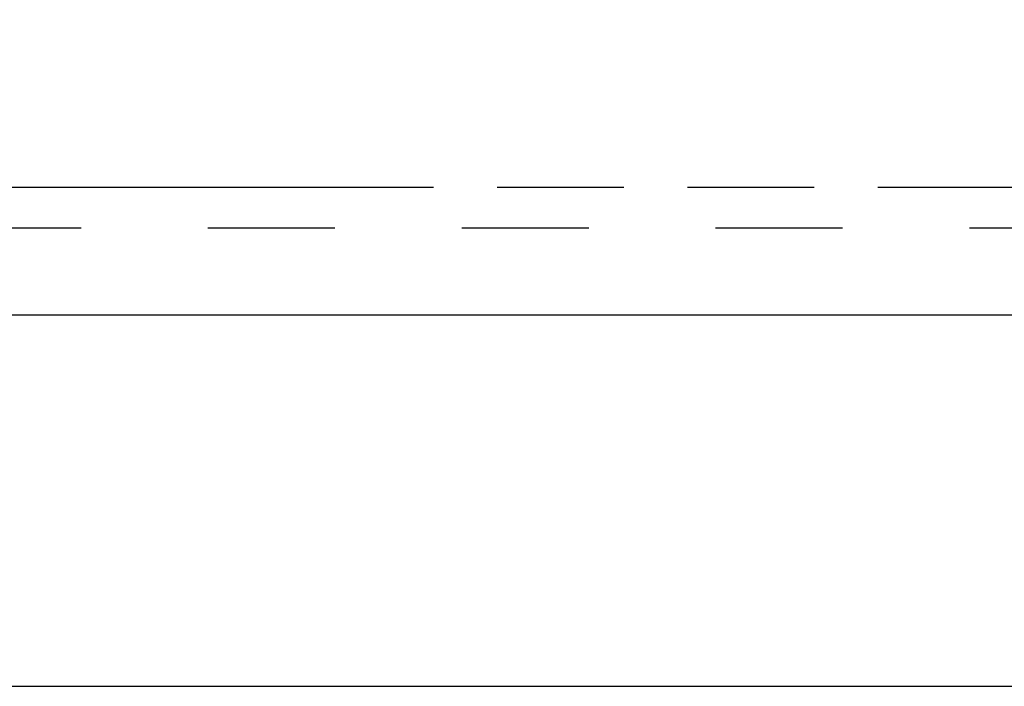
# Model space of a CAD drawing. Header units: inches. Extents: x 0 to 227, y 0 to 147.
# Tile 147 of 247: x 89.99 to 99.66, y 46.52 to 53.06. Entities that reach past the tile are written whole.
import ezdxf

# ---------------------------------------------------------------- set-up
doc = ezdxf.new("R2010")
doc.units = ezdxf.units.IN
doc.header["$LTSCALE"] = 12.466667
doc.header["$MEASUREMENT"] = 0
doc.linetypes.add('HIDDEN', pattern=[0.2, 0.1, -0.1])
doc.linetypes.add('PHANTOM', pattern=[0.8, 0.45, -0.05, 0.1, -0.05, 0.1, -0.05])
doc.layers.get('0').update_dxf_attribs({"linetype": 'CONTINUOUS'})
for name, color, linetype in [('AVAILABLE_DOOR_SPACE', 7, 'CONTINUOUS'), ('DEFAULT_2', 8, 'HIDDEN'), ('DIMENSIONS', 7, 'CONTINUOUS')]:
    doc.layers.add(name, color=color, linetype=linetype)
doc.styles.get("Standard").update_dxf_attribs({"font": 'txt', "width": 0.8})
doc.dimstyles.new('DIMSTYLE_2', dxfattribs={"dimtxt": 1, "dimasz": 1.333333, "dimexe": 0.09, "dimexo": 0.07, "dimgap": 0.0375, "dimtad": 0, "dimtih": 1, "dimtoh": 1, "dimzin": 4, "dimdsep": 46, "dimtxsty": 'Standard', "dimblk": '_FILLED', "dimblk1": '_FILLED', "dimblk2": '_FILLED', "dimcen": 0.09, "dimadec": 0, "dimazin": 0, "dimtfac": 1, "dimtofl": 0, "dimtmove": 0, "dimatfit": 3, "dimldrblk": '_FILLED', "dimfxl": 0, "dimtolj": 1, "dimtzin": 4, "dimarcsym": 0})

# ---------------------------------------------------------------- blocks, each defined once
blk = doc.blocks.new('_FILLED')
at = {"color": 0, "linetype": 'ByBlock'}
blk.add_solid([(0, 0), (-1, 0.2), (-1, -0.2)], dxfattribs=at)
blk = doc.blocks.new('*D18')
at = {"layer": 'DIMENSIONS', "color": 2, "linetype": 'Continuous'}
for p, q in [((104.0293, 72.2559), (101.4192, 72.2559)), ((105.5293, 72.2559), (108.196, 72.2559))]:
    blk.add_line(p, q, dxfattribs=at)
at = {"layer": 'DIMENSIONS', "color": 2, "linetype": 'Continuous', "xscale": 1.3333333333, "yscale": 1.3333333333, "zscale": 1.3333333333}
blk.add_blockref('_FILLED', (104.0293, 72.2559), dxfattribs=at)
at = {"layer": 'DIMENSIONS', "color": 2, "linetype": 'Continuous', "xscale": 1.3333333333, "yscale": 1.3333333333, "zscale": 1.3333333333, "rotation": 180}
blk.add_blockref('_FILLED', (105.5293, 72.2559), dxfattribs=at)
at = {"layer": 'DIMENSIONS', "color": 2, "linetype": 'Continuous', "insert": (100.9192, 72.7559), "char_height": 1, "width": 3.2, "attachment_point": 3, "line_spacing_factor": 0.9}
blk.add_mtext('1.50', dxfattribs=at)

msp = doc.modelspace()

# ---------------------------------------------------------------- linework, layer by layer
at = {"color": 3, "linetype": 'Continuous'}
msp.add_line((75.7948, 50.1665), (105.5293, 50.1665), dxfattribs=at)
at = {"color": 7, "linetype": 'Continuous'}
msp.add_line((45.8603, 46.5202), (105.5853, 46.5202), dxfattribs=at)
at = {"layer": 'AVAILABLE_DOOR_SPACE', "color": 4, "linetype": 'PHANTOM'}
msp.add_line((104.0293, 51.4165), (78.7948, 51.4165), dxfattribs=at)
at = {"layer": 'DEFAULT_2', "color": 8, "linetype": 'HIDDEN'}
msp.add_line((46.9603, 51.0202), (104.4853, 51.0202), dxfattribs=at)

# ---------------------------------------------------------------- dimensions: what is measured, and where the dimension line sits
at = {"layer": 'DIMENSIONS', "color": 2, "linetype": 'Continuous'}
dim = msp.add_linear_dim(base=(105.5293, 72.2559), p1=(104.0293, 51.4165), p2=(105.5293, 78.2265), dimstyle='DIMSTYLE_2', dxfattribs=at)
dim.commit()
dim.dimension.update_dxf_attribs({"geometry": '*D18', "text_midpoint": (99.3192, 72.2559), "dimtype": 160})

doc.saveas('drawing.dxf')
